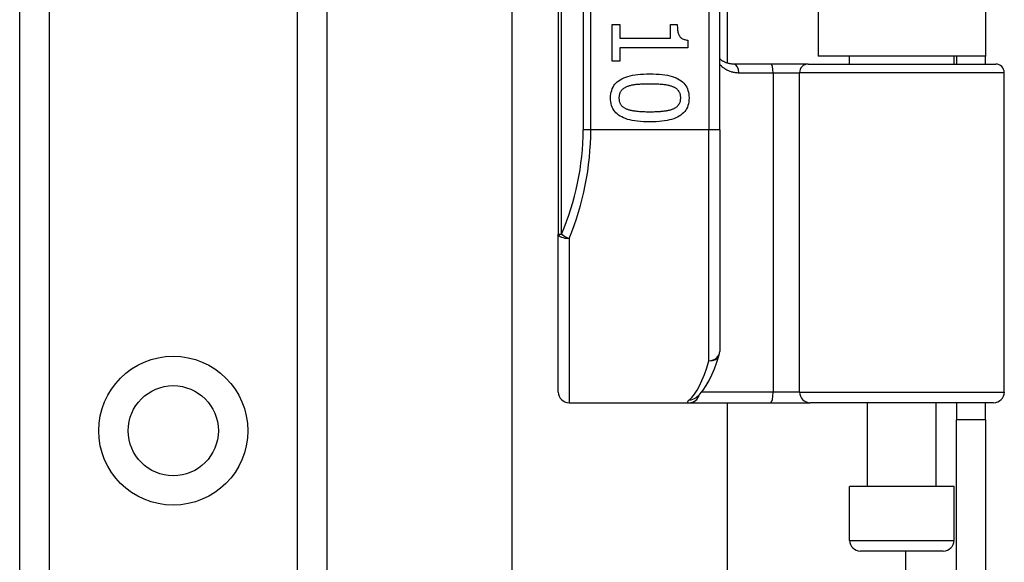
# Model space of a CAD drawing. Header units: inches. Extents: x 4 to 120, y 7 to 65.
# Tile 55 of 83: x 26.045 to 27.847, y 42.781 to 43.775. Entities that reach past the tile are written whole.
import ezdxf

# ---------------------------------------------------------------- set-up
doc = ezdxf.new("R2010")
doc.units = ezdxf.units.IN
doc.header["$MEASUREMENT"] = 0
doc.layers.add('Visible Edges(ANSI)', color=7, linetype='Continuous', lineweight=25)
doc.layers.add('Visible Tangent Edges(ANSI)', color=7, linetype='Continuous', lineweight=25)

msp = doc.modelspace()

# ---------------------------------------------------------------- linework, layer by layer
at = {"layer": 'Visible Edges(ANSI)'}
for p, q in [((26.045, 20.0175), (26.045, 47.3263)), ((26.607, 47.3263), (26.607, 20.0175)), ((27.0305, 45.2645), (27.0305, 43.3823)), ((27.3258, 43.5734), (27.3258, 45.0734)), ((27.3396, 44.9515), (27.3396, 43.6954)), ((27.506, 44.9389), (27.506, 43.7079)), ((27.812, 44.9389), (27.812, 43.7079)), ((26.9459, 23.4554), (26.9459, 43.8885)), ((27.1291, 43.7659), (27.1432, 43.7659)), ((27.1291, 43.6987), (27.1291, 43.7659)), ((27.1432, 43.7659), (27.1432, 43.7409)), ((27.2355, 43.7659), (27.2481, 43.7659)), ((27.2355, 43.7409), (27.2355, 43.7659)), ((27.1432, 43.7409), (27.2355, 43.7409)), ((27.1432, 43.7232), (27.1432, 43.6987)), ((27.2674, 43.7232), (27.1432, 43.7232)), ((27.2674, 43.7375), (27.2674, 43.7232)), ((27.812, 43.7079), (27.506, 43.7079)), ((27.5636, 43.6935), (27.5636, 43.7079)), ((27.7545, 43.6935), (27.7545, 43.7079)), ((27.759, 43.7079), (27.759, 43.6935)), ((27.812, 43.6935), (27.812, 43.7079)), ((27.1432, 43.6987), (27.1291, 43.6987)), ((27.42, 43.6935), (27.3516, 43.6935)), ((27.4875, 43.6935), (27.42, 43.6935)), ((27.4875, 43.6935), (27.8308, 43.6935)), ((27.8465, 43.0931), (27.8465, 43.6778)), ((27.3258, 43.5734), (27.3258, 43.1672)), ((27.0305, 43.0931), (27.0305, 43.3823)), ((27.2819, 43.0825), (27.2824, 43.0828)), ((27.0502, 43.0734), (27.2697, 43.0734)), ((27.2697, 43.0734), (27.4191, 43.0734)), ((27.3396, 43.0734), (27.3396, 24.2704)), ((27.4191, 43.0734), (27.4915, 43.0734)), ((27.8269, 43.0734), (27.4915, 43.0734)), ((27.5961, 42.9199), (27.5961, 43.0734)), ((27.722, 42.9199), (27.722, 43.0734)), ((27.759, 43.0734), (27.759, 43.0424)), ((27.812, 43.0424), (27.812, 43.0734)), ((27.759, 42.7304), (27.759, 43.0424)), ((27.812, 43.0424), (27.759, 43.0424)), ((27.812, 43.0424), (27.812, 42.7304)), ((27.7545, 42.9199), (27.5636, 42.9199)), ((27.5636, 42.8215), (27.5636, 42.9199)), ((27.7545, 42.8215), (27.7545, 42.9199)), ((27.7348, 42.8018), (27.5833, 42.8018))]:
    msp.add_line(p, q, dxfattribs=at)
at = {"layer": 'Visible Edges(ANSI)', "flags": 128}
for points in [[(27.2481, 43.7659), (27.2482, 43.7636), (27.2483, 43.7614), (27.2484, 43.7593), (27.2486, 43.7573), (27.2488, 43.7554), (27.2491, 43.7536), (27.2495, 43.7519), (27.2499, 43.7504), (27.2504, 43.7489), (27.2509, 43.7475), (27.2515, 43.7462), (27.2522, 43.7451), (27.2529, 43.744), (27.2537, 43.743), (27.2546, 43.7421), (27.2556, 43.7412), (27.2568, 43.7405), (27.258, 43.7398), (27.2593, 43.7392), (27.2607, 43.7387), (27.2622, 43.7383), (27.2638, 43.7379), (27.2655, 43.7376), (27.2674, 43.7375)], [(27.3516, 43.6935), (27.3504, 43.6935), (27.3491, 43.6936), (27.3479, 43.6937), (27.3467, 43.6938), (27.3455, 43.694), (27.3443, 43.6942), (27.3431, 43.6944), (27.342, 43.6947), (27.3408, 43.695), (27.3397, 43.6953), (27.3386, 43.6957), (27.3375, 43.6961), (27.3364, 43.6965), (27.3354, 43.697), (27.3344, 43.6975), (27.3333, 43.698), (27.3323, 43.6985), (27.3313, 43.6991), (27.3304, 43.6997), (27.3294, 43.7003), (27.3285, 43.701), (27.3276, 43.7017), (27.3267, 43.7024), (27.3258, 43.7031)], [(27.1262, 43.6316), (27.1263, 43.6353), (27.1267, 43.6389), (27.1273, 43.6422), (27.1282, 43.6454), (27.1293, 43.6485), (27.1306, 43.6514), (27.1322, 43.6541), (27.1341, 43.6566), (27.1362, 43.659), (27.1385, 43.6612), (27.1411, 43.6632), (27.1439, 43.665), (27.147, 43.6667), (27.1503, 43.6683), (27.1539, 43.6697), (27.1578, 43.671), (27.1619, 43.6721), (27.1663, 43.673), (27.1709, 43.6739), (27.1758, 43.6745), (27.1809, 43.675), (27.1863, 43.6754), (27.192, 43.6756), (27.1979, 43.6757)], [(27.1979, 43.6757), (27.204, 43.6756), (27.2098, 43.6754), (27.2153, 43.675), (27.2205, 43.6745), (27.2255, 43.6738), (27.2302, 43.673), (27.2346, 43.672), (27.2387, 43.6709), (27.2426, 43.6696), (27.2461, 43.6682), (27.2494, 43.6667), (27.2524, 43.6649), (27.2552, 43.6631), (27.2577, 43.661), (27.26, 43.6588), (27.262, 43.6564), (27.2638, 43.6539), (27.2654, 43.6512), (27.2667, 43.6484), (27.2678, 43.6453), (27.2686, 43.6421), (27.2692, 43.6388), (27.2696, 43.6353), (27.2697, 43.6316)], [(27.1564, 43.6523), (27.1552, 43.6518), (27.1541, 43.6513), (27.153, 43.6508), (27.152, 43.6502), (27.151, 43.6496), (27.15, 43.649), (27.1491, 43.6484), (27.1483, 43.6477), (27.1475, 43.647), (27.1467, 43.6462), (27.146, 43.6454), (27.1454, 43.6446), (27.1447, 43.6438), (27.1442, 43.6429), (27.1437, 43.6419), (27.1432, 43.641), (27.1428, 43.6399), (27.1425, 43.6389), (27.1422, 43.6378), (27.1419, 43.6366), (27.1417, 43.6354), (27.1416, 43.6342), (27.1415, 43.6329), (27.1415, 43.6316)], [(27.1979, 43.6569), (27.1955, 43.6569), (27.1932, 43.6569), (27.1909, 43.6569), (27.1888, 43.6568), (27.1866, 43.6568), (27.1846, 43.6567), (27.1826, 43.6566), (27.1807, 43.6566), (27.1788, 43.6564), (27.177, 43.6563), (27.1753, 43.6562), (27.1737, 43.6561), (27.1721, 43.6559), (27.1705, 43.6557), (27.1689, 43.6555), (27.1674, 43.6552), (27.1659, 43.655), (27.1645, 43.6547), (27.1631, 43.6543), (27.1617, 43.654), (27.1603, 43.6536), (27.1589, 43.6532), (27.1576, 43.6527), (27.1564, 43.6523)], [(27.2399, 43.6521), (27.2387, 43.6526), (27.2374, 43.653), (27.2361, 43.6534), (27.2348, 43.6538), (27.2334, 43.6542), (27.2319, 43.6545), (27.2304, 43.6548), (27.2289, 43.6551), (27.2273, 43.6553), (27.2256, 43.6556), (27.2239, 43.6558), (27.2221, 43.6559), (27.2203, 43.6561), (27.2185, 43.6563), (27.2166, 43.6564), (27.2147, 43.6565), (27.2127, 43.6566), (27.2107, 43.6567), (27.2087, 43.6568), (27.2066, 43.6568), (27.2045, 43.6569), (27.2023, 43.6569), (27.2001, 43.6569), (27.1979, 43.6569)], [(27.2544, 43.6316), (27.2544, 43.6329), (27.2543, 43.6341), (27.2542, 43.6353), (27.254, 43.6364), (27.2538, 43.6375), (27.2535, 43.6386), (27.2532, 43.6397), (27.2528, 43.6407), (27.2524, 43.6416), (27.2519, 43.6425), (27.2513, 43.6434), (27.2508, 43.6443), (27.2501, 43.6451), (27.2495, 43.6459), (27.2487, 43.6466), (27.2479, 43.6474), (27.2471, 43.6481), (27.2462, 43.6487), (27.2453, 43.6494), (27.2443, 43.65), (27.2433, 43.6506), (27.2422, 43.6511), (27.2411, 43.6516), (27.2399, 43.6521)], [(27.198, 43.5876), (27.192, 43.5877), (27.1862, 43.5879), (27.1807, 43.5883), (27.1755, 43.5888), (27.1705, 43.5895), (27.1659, 43.5903), (27.1615, 43.5913), (27.1573, 43.5924), (27.1535, 43.5937), (27.1499, 43.5951), (27.1466, 43.5967), (27.1436, 43.5984), (27.1408, 43.6003), (27.1383, 43.6023), (27.136, 43.6045), (27.1339, 43.6069), (27.1321, 43.6094), (27.1305, 43.6121), (27.1292, 43.6149), (27.1281, 43.6179), (27.1273, 43.6211), (27.1267, 43.6244), (27.1263, 43.6279), (27.1262, 43.6316)], [(27.1415, 43.6316), (27.1415, 43.6304), (27.1416, 43.6291), (27.1417, 43.628), (27.1419, 43.6268), (27.1421, 43.6257), (27.1424, 43.6247), (27.1427, 43.6236), (27.1431, 43.6226), (27.1435, 43.6217), (27.144, 43.6208), (27.1446, 43.6199), (27.1451, 43.619), (27.1458, 43.6182), (27.1464, 43.6174), (27.1472, 43.6167), (27.148, 43.616), (27.1488, 43.6153), (27.1497, 43.6146), (27.1506, 43.614), (27.1516, 43.6134), (27.1526, 43.6128), (27.1537, 43.6123), (27.1548, 43.6118), (27.156, 43.6113)], [(27.2697, 43.6316), (27.2696, 43.6279), (27.2692, 43.6244), (27.2686, 43.621), (27.2677, 43.6178), (27.2666, 43.6148), (27.2652, 43.6119), (27.2636, 43.6092), (27.2618, 43.6067), (27.2596, 43.6044), (27.2573, 43.6022), (27.2547, 43.6001), (27.2518, 43.5983), (27.2487, 43.5966), (27.2454, 43.595), (27.2418, 43.5936), (27.2379, 43.5923), (27.2338, 43.5912), (27.2294, 43.5903), (27.2248, 43.5895), (27.22, 43.5888), (27.2149, 43.5883), (27.2095, 43.5879), (27.2039, 43.5877), (27.198, 43.5876)], [(27.2401, 43.6114), (27.2413, 43.6119), (27.2424, 43.6124), (27.2434, 43.6129), (27.2444, 43.6135), (27.2454, 43.6141), (27.2463, 43.6147), (27.2472, 43.6153), (27.248, 43.616), (27.2487, 43.6167), (27.2495, 43.6175), (27.2501, 43.6182), (27.2508, 43.619), (27.2513, 43.6199), (27.2519, 43.6207), (27.2524, 43.6216), (27.2528, 43.6226), (27.2532, 43.6236), (27.2535, 43.6246), (27.2538, 43.6257), (27.254, 43.6268), (27.2542, 43.6279), (27.2543, 43.6291), (27.2544, 43.6303), (27.2544, 43.6316)], [(27.156, 43.6113), (27.1572, 43.6108), (27.1584, 43.6104), (27.1597, 43.61), (27.161, 43.6097), (27.1623, 43.6093), (27.1638, 43.609), (27.1652, 43.6087), (27.1667, 43.6084), (27.1683, 43.6081), (27.1699, 43.6079), (27.1716, 43.6077), (27.1733, 43.6075), (27.1751, 43.6073), (27.1769, 43.6071), (27.1788, 43.607), (27.1807, 43.6069), (27.1827, 43.6067), (27.1847, 43.6066), (27.1868, 43.6066), (27.189, 43.6065), (27.1911, 43.6064), (27.1934, 43.6064), (27.1957, 43.6064), (27.198, 43.6064)], [(27.198, 43.6064), (27.2003, 43.6064), (27.2026, 43.6064), (27.2049, 43.6064), (27.207, 43.6065), (27.2092, 43.6066), (27.2113, 43.6066), (27.2133, 43.6067), (27.2153, 43.6069), (27.2172, 43.607), (27.219, 43.6071), (27.2209, 43.6073), (27.2226, 43.6075), (27.2243, 43.6077), (27.226, 43.6079), (27.2276, 43.6081), (27.2292, 43.6084), (27.2307, 43.6087), (27.2322, 43.609), (27.2337, 43.6094), (27.235, 43.6097), (27.2364, 43.6101), (27.2377, 43.6105), (27.2389, 43.6109), (27.2401, 43.6114)], [(27.2824, 43.0828), (27.2893, 43.0891), (27.2955, 43.0965), (27.3011, 43.1048), (27.3064, 43.1141), (27.3114, 43.1244), (27.3161, 43.1357), (27.3206, 43.148), (27.325, 43.1614)]]:
    msp.add_lwpolyline(points, dxfattribs=at)
at = {"layer": 'Visible Edges(ANSI)'}
msp.add_circle((26.326, 43.0223), 0.0825, dxfattribs=at)
for centre, radius, start, end in [((27.8308, 43.6778), 0.0157, 0, 90), ((27.3061, 43.1672), 0.0197, 342.9585, 0), ((27.0502, 43.0931), 0.0197, 180, 270), ((27.8269, 43.0931), 0.0197, 270, 0), ((27.5833, 42.8215), 0.0197, 180, 270), ((27.7348, 42.8215), 0.0197, 270, 0)]:
    msp.add_arc(centre, radius, start, end, dxfattribs=at)
at = {"layer": 'Visible Tangent Edges(ANSI)'}
for p, q in [((26.0989, 47.3263), (26.0989, 20.0175)), ((26.5532, 20.0175), (26.5532, 47.3263)), ((27.0363, 43.3823), (27.0363, 45.2645)), ((27.076, 45.0734), (27.076, 43.5734)), ((27.0899, 43.5734), (27.0899, 45.0734)), ((27.3061, 45.0734), (27.3061, 43.5734)), ((27.3607, 43.6778), (27.4236, 43.6778)), ((27.4236, 43.6778), (27.4718, 43.6778)), ((27.4236, 43.6778), (27.4236, 43.0931)), ((27.8465, 43.6778), (27.4718, 43.6778)), ((27.4718, 43.0931), (27.4718, 43.6778)), ((27.0899, 43.5734), (27.076, 43.5734)), ((27.3061, 43.5734), (27.0899, 43.5734)), ((27.3258, 43.5734), (27.3061, 43.5734)), ((27.3061, 43.1505), (27.3061, 43.5734)), ((27.0305, 43.3823), (27.0363, 43.3823)), ((27.0502, 43.3745), (27.0502, 43.0734)), ((27.4236, 43.0931), (27.2929, 43.0931)), ((27.4718, 43.0931), (27.4236, 43.0931)), ((27.4718, 43.0931), (27.8465, 43.0931)), ((27.5636, 42.8215), (27.7545, 42.8215)), ((27.666, 42.8018), (27.666, 24.5421))]:
    msp.add_line(p, q, dxfattribs=at)
at = {"layer": 'Visible Tangent Edges(ANSI)', "flags": 128}
for points in [[(27.3258, 43.693), (27.327, 43.6918), (27.3282, 43.6907), (27.3294, 43.6896), (27.3306, 43.6886), (27.3319, 43.6876), (27.3332, 43.6866), (27.3345, 43.6857), (27.3358, 43.6849), (27.3372, 43.6841), (27.3386, 43.6833), (27.3401, 43.6825), (27.3415, 43.6819), (27.343, 43.6812), (27.3445, 43.6807), (27.346, 43.6801), (27.3476, 43.6796), (27.3491, 43.6792), (27.3507, 43.6788), (27.3524, 43.6785), (27.354, 43.6782), (27.3557, 43.678), (27.3573, 43.6779), (27.359, 43.6778), (27.3607, 43.6778)], [(27.2703, 43.0789), (27.2698, 43.0785), (27.2693, 43.0781), (27.2689, 43.0776), (27.2684, 43.0773), (27.2681, 43.0769), (27.2678, 43.0765), (27.2675, 43.0762), (27.2673, 43.0759), (27.2671, 43.0756), (27.2669, 43.0753), (27.2668, 43.075), (27.2668, 43.0748), (27.2668, 43.0746), (27.2668, 43.0744), (27.2669, 43.0742), (27.267, 43.074), (27.2672, 43.0739), (27.2674, 43.0738), (27.2677, 43.0737), (27.268, 43.0736), (27.2683, 43.0735), (27.2687, 43.0735), (27.2692, 43.0734), (27.2697, 43.0734)]]:
    msp.add_lwpolyline(points, dxfattribs=at)
at = {"layer": 'Visible Tangent Edges(ANSI)'}
msp.add_circle((26.326, 43.0223), 0.1363, dxfattribs=at)
msp.add_arc((26.5956, 43.5734), 0.4803, 336.5561, 0, dxfattribs=at)
for centre, major_axis, ratio, start_param, end_param in [((27.3516, 43.6778), (0, 0.0157), 0.580671, 4.712389, 6.283185), ((27.42, 43.6778), (0, 0.0157), 0.225879, 4.712389, 6.283185), ((27.4875, 43.6778), (0, 0.0157), 0.998608, 0, 1.570796), ((26.6096, 43.5734), (0, 0.5), 0.96063, 4.303216, 4.712389), ((27.0502, 43.3823), (-0.0197, 0), 0.39785, 0, 1.570796), ((27.0502, 43.3823), (-0.0181, 0.0078), 0.369668, 0.864875, 1.72975), ((27.3061, 43.1672), (0.0197, 0), 0.845842, 4.712389, 6.283185), ((27.2566, 43.5734), (0, -0.5), 0.185699, 0.148494, 0.562654), ((27.3061, 43.1672), (0.0188, -0.0058), 0.834757, 4.962887, 6.283185), ((27.4191, 43.0931), (0, -0.0197), 0.225879, 0, 1.570796), ((27.4915, 43.0931), (0, -0.0197), 0.998608, 4.712389, 6.283185), ((27.2697, 43.0931), (0, -0.0197), 0.985236, 0, 1.320384), ((27.2703, 43.0984), (0.012, -0.0156), 0.971402, 5.610492, 6.283185)]:
    msp.add_ellipse(centre, major_axis=major_axis, ratio=ratio, start_param=start_param, end_param=end_param, dxfattribs=at)

doc.saveas('drawing.dxf')
